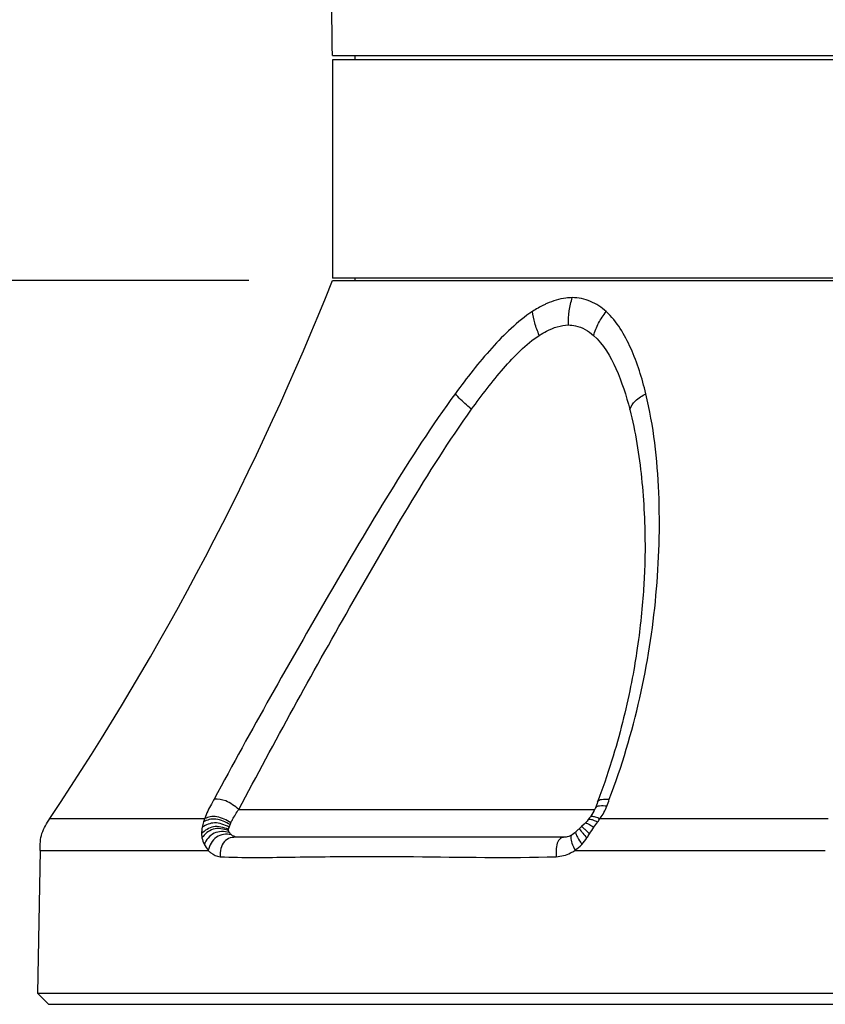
# Model space of a CAD drawing. Header units: millimetres. Extents: x 10 to 584, y 4 to 410.
# Tile 10 of 50: x 195 to 210, y 138 to 156. Entities that reach past the tile are written whole.
import ezdxf

# ---------------------------------------------------------------- set-up
doc = ezdxf.new("R2010")
doc.units = ezdxf.units.MM
doc.header["$LTSCALE"] = 32.67
doc.layers.get('0').update_dxf_attribs({"linetype": 'CONTINUOUS'})
doc.layers.add('02___PRT_ALL_AXES', color=7, linetype='CONTINUOUS')
doc.styles.get("Standard").update_dxf_attribs({"font": 'txt', "width": 0.8})
doc.dimstyles.new('DIMSTYLE_1', dxfattribs={"dimtxt": 4, "dimasz": 3, "dimexe": 2, "dimexo": 1.5, "dimgap": 1, "dimtad": 1, "dimdec": 0, "dimlfac": 5, "dimzin": 0, "dimdsep": 46, "dimtxsty": 'Standard', "dimblk": '_FILLED', "dimblk1": '_FILLED', "dimblk2": '_FILLED', "dimcen": 0.09, "dimadec": 0, "dimazin": 0, "dimtp": 0.01, "dimtm": 0.01, "dimtfac": 1, "dimtdec": 0, "dimtofl": 0, "dimtmove": 0, "dimatfit": 3, "dimldrblk": '_FILLED', "dimfxl": 1, "dimtolj": 1, "dimtzin": 0, "dimarcsym": 0})

# ---------------------------------------------------------------- blocks, each defined once
blk = doc.blocks.new('_FILLED')
at = {"color": 0, "linetype": 'ByBlock'}
blk.add_solid([(0, 0), (-1, 0.1667), (-1, -0.1667)], dxfattribs=at)
blk = doc.blocks.new('*D1')
at = {"color": 2, "linetype": 'Continuous', "transparency": 16777216}
for p, q in [((199.303, 151.052), (176.968, 151.052)), ((178.968, 151.052), (178.968, 144.552)), ((178.968, 138.052), (178.968, 144.552)), ((194.203, 138.052), (176.968, 138.052))]:
    blk.add_line(p, q, dxfattribs=at)
at = {"color": 2, "linetype": 'Continuous', "transparency": 16777216, "xscale": 3, "yscale": 3, "zscale": 3}
for p, rotation in [((178.968, 151.052), 90), ((178.968, 138.052), 270)]:
    blk.add_blockref('_FILLED', p, dxfattribs=dict(at, rotation=rotation))
at = {"color": 2, "linetype": 'Continuous', "transparency": 16777216, "insert": (173.968, 144.722), "char_height": 4, "width": 6.4, "attachment_point": 2, "rotation": 90, "line_spacing_factor": 0.9}
blk.add_mtext('65', dxfattribs=at)

msp = doc.modelspace()

# ---------------------------------------------------------------- linework, layer by layer
at = {"color": 7, "linetype": 'Continuous'}
for p, q in [((200.8034, 155.0922), (230.8034, 155.0922)), ((201.2034, 155.0922), (201.2034, 155.0122)), ((230.8034, 155.0122), (200.8034, 155.0122)), ((200.8034, 155.0122), (200.8034, 151.0922)), ((215.6034, 151.0922), (200.8034, 151.0922)), ((201.2034, 151.0922), (201.2034, 151.0522)), ((206.4178, 146.2268), (206.4179, 146.2088)), ((206.4164, 146.0837), (206.4154, 146.0338)), ((206.4172, 146.1297), (206.4164, 146.0837)), ((206.4176, 146.1719), (206.4172, 146.1297)), ((206.4179, 146.2088), (206.4176, 146.1719)), ((206.4122, 145.9202), (206.41, 145.8577)), ((206.414, 145.9794), (206.4122, 145.9202)), ((206.4154, 146.0338), (206.414, 145.9794)), ((206.4048, 145.7386), (206.4021, 145.6833)), ((206.4073, 145.7925), (206.4048, 145.7386)), ((206.41, 145.8577), (206.4073, 145.7925)), ((206.3927, 145.5244), (206.3887, 145.4643)), ((206.3955, 145.5686), (206.3927, 145.5244)), ((206.399, 145.6266), (206.3955, 145.5686)), ((206.4021, 145.6833), (206.399, 145.6266)), ((206.3795, 145.3409), (206.3743, 145.2774)), ((206.3842, 145.4032), (206.3795, 145.3409)), ((206.3887, 145.4643), (206.3842, 145.4032)), ((206.3687, 145.2125), (206.3626, 145.1461)), ((206.3743, 145.2774), (206.3687, 145.2125)), ((206.349, 145.0084), (206.3414, 144.9367)), ((206.3561, 145.0781), (206.349, 145.0084)), ((206.3626, 145.1461), (206.3561, 145.0781)), ((206.333, 144.8615), (206.326, 144.8021)), ((206.3414, 144.9367), (206.333, 144.8615)), ((206.31, 144.6729), (206.3006, 144.6019)), ((206.3184, 144.7395), (206.31, 144.6729)), ((206.326, 144.8021), (206.3184, 144.7395)), ((206.2903, 144.5267), (206.2789, 144.4476)), ((206.3006, 144.6019), (206.2903, 144.5267)), ((206.2576, 144.3068), (206.248, 144.2466)), ((206.2666, 144.3646), (206.2576, 144.3068)), ((206.2789, 144.4476), (206.2666, 144.3646)), ((206.2267, 144.1186), (206.2149, 144.0508)), ((206.2377, 144.1839), (206.2267, 144.1186)), ((206.248, 144.2466), (206.2377, 144.1839)), ((206.2022, 143.9803), (206.1887, 143.9076)), ((206.2149, 144.0508), (206.2022, 143.9803)), ((206.1593, 143.7563), (206.1435, 143.6785)), ((206.1744, 143.8328), (206.1593, 143.7563)), ((206.1887, 143.9076), (206.1744, 143.8328)), ((206.127, 143.5997), (206.1098, 143.5201)), ((206.1435, 143.6785), (206.127, 143.5997)), ((206.092, 143.4399), (206.0734, 143.359)), ((206.1098, 143.5201), (206.092, 143.4399)), ((206.0542, 143.2775), (206.0343, 143.1952)), ((206.0734, 143.359), (206.0542, 143.2775)), ((206.0136, 143.1122), (205.9921, 143.0283)), ((206.0343, 143.1952), (206.0136, 143.1122)), ((205.9697, 142.9436), (205.9466, 142.858)), ((205.9921, 143.0283), (205.9697, 142.9436)), ((205.9225, 142.7715), (205.8975, 142.6841)), ((205.9466, 142.858), (205.9225, 142.7715)), ((205.8716, 142.5956), (205.8446, 142.5062)), ((205.8975, 142.6841), (205.8716, 142.5956)), ((205.8167, 142.4156), (205.7876, 142.324)), ((205.8446, 142.5062), (205.8167, 142.4156)), ((205.7574, 142.2313), (205.726, 142.1374)), ((205.7876, 142.324), (205.7574, 142.2313)), ((205.6934, 142.0423), (205.6595, 141.9459)), ((205.726, 142.1374), (205.6934, 142.0423)), ((205.5647, 141.6887), (205.5654, 141.6907)), ((199.1228, 141.5522), (205.5152, 141.5522)), ((195.7307, 141.3899), (198.51, 141.3899)), ((205.3252, 141.2877), (205.2785, 141.2424)), ((205.3421, 141.3055), (205.3252, 141.2877)), ((205.3763, 141.3434), (205.3421, 141.3055)), ((205.398, 141.3695), (205.3763, 141.3434)), ((205.6128, 141.39), (209.7077, 141.3899)), ((205.1078, 141.0979), (205.1073, 141.0976)), ((205.1578, 141.1335), (205.1078, 141.0979)), ((205.1776, 141.1501), (205.1578, 141.1335)), ((205.1777, 141.1502), (205.1776, 141.1501)), ((205.2787, 141.2426), (205.1777, 141.1502)), ((205.288, 141.2368), (205.2958, 141.2305)), ((204.9983, 141.0522), (199.0954, 141.0522)), ((195.5516, 140.8172), (195.5069, 138.2522)), ((195.5516, 140.8172), (198.5736, 140.8172)), ((205.1607, 140.8172), (209.6561, 140.8172)), ((195.5069, 138.2522), (236.0999, 138.2522)), ((195.7034, 138.0522), (195.5069, 138.2522)), ((195.7035, 138.0522), (235.9033, 138.0522))]:
    msp.add_line(p, q, dxfattribs=at)
for points in [[(205.6595, 141.9459), (205.6243, 141.8484), (205.6061, 141.7991)], [(205.5646, 141.6887), (205.5557, 141.6596), (205.529, 141.5818)], [(205.6061, 141.7991), (205.5688, 141.6996), (205.5654, 141.6907)], [(205.5293, 141.5826), (205.507, 141.5345), (205.4363, 141.4188)], [(205.4366, 141.4194), (205.4234, 141.402), (205.3979, 141.3694)], [(205.1073, 141.0976), (205.0839, 141.0839), (205.049, 141.0677), (205.0203, 141.0583), (204.9989, 141.0537), (204.9927, 141.0528)]]:
    msp.add_lwpolyline(points, dxfattribs=at)
for centre, radius, start, end in [((205.315, 149.1577), 1.6189, 114.16027, 116.34823), ((199.7213, 140.9348), 1.2941, 159.41002, 162.20674), ((199.5603, 141.0143), 0.6514, 155.96381, 160.21999)]:
    msp.add_arc(centre, radius, start, end, dxfattribs=at)
for points, knots in [([(200.8034, 155.0922), (200.7771, 156.773), (200.6952, 163.362), (200.7219, 169.9535), (200.8565, 174.8603)], [0, 0, 0, 0, 0.255094, 1, 1, 1, 1]), ([(205.1087, 150.7418), (205.0713, 150.7419), (204.9143, 150.7321), (204.7615, 150.6837), (204.6524, 150.6348)], [0, 0, 0, 0, 0.2385448, 1, 1, 1, 1]), ([(205.0431, 150.2514), (205.0433, 150.3352), (205.0475, 150.5018), (205.0889, 150.6634), (205.1116, 150.7421)], [0, 0, 0, 0, 0.5055065, 1, 1, 1, 1]), ([(205.7206, 150.4917), (205.6371, 150.5665), (205.4479, 150.6958), (205.2211, 150.742), (205.1089, 150.7425)], [0, 0, 0, 0, 0.4999076, 1, 1, 1, 1]), ([(204.3985, 150.495), (204.1254, 150.3137), (203.635, 149.8346), (203.2177, 149.303), (203.0113, 149.0217)], [0, 0, 0, 0, 0.4844775, 1, 1, 1, 1]), ([(204.5191, 150.0652), (204.4882, 150.1376), (204.431, 150.2766), (204.4068, 150.4249), (204.3985, 150.495)], [0, 0, 0, 0, 0.5275105, 1, 1, 1, 1]), ([(205.4947, 150.0625), (205.5188, 150.1382), (205.5747, 150.2924), (205.6704, 150.4255), (205.7206, 150.4917)], [0, 0, 0, 0, 0.4887408, 1, 1, 1, 1]), ([(206.4335, 149.0167), (206.3656, 149.2951), (206.2027, 149.8209), (205.9142, 150.3115), (205.7206, 150.4917)], [0, 0, 0, 0, 0.5200063, 1, 1, 1, 1]), ([(204.5191, 150.0652), (204.5615, 150.0921), (204.7219, 150.1852), (204.9068, 150.2516), (205.0431, 150.2514)], [0, 0, 0, 0, 0.2690138, 1, 1, 1, 1]), ([(205.0431, 150.2514), (205.0851, 150.2512), (205.2508, 150.2326), (205.4012, 150.1431), (205.4947, 150.0625)], [0, 0, 0, 0, 0.2536117, 1, 1, 1, 1]), ([(203.303, 148.7374), (203.4839, 148.99), (203.849, 149.4668), (204.276, 149.9044), (204.5191, 150.0652)], [0, 0, 0, 0, 0.5159634, 1, 1, 1, 1]), ([(205.4947, 150.0625), (205.6724, 149.9029), (205.9288, 149.4554), (206.0795, 148.9832), (206.1436, 148.7326)], [0, 0, 0, 0, 0.4801707, 1, 1, 1, 1]), ([(203.0113, 149.0217), (202.5917, 148.4482), (201.8191, 147.2474), (200.3827, 144.8138), (199.3429, 142.9704), (198.68, 141.737)], [0, 0, 0, 0, 0.251428, 0.5045627, 1, 1, 1, 1]), ([(203.303, 148.7374), (203.272, 148.7629), (203.167, 148.8491), (203.0699, 148.9459), (203.0113, 149.0217)], [0, 0, 0, 0, 0.2952492, 1, 1, 1, 1]), ([(205.7761, 141.7352), (206.0011, 142.3266), (206.3624, 143.5338), (206.6528, 145.3861), (206.7091, 147.2229), (206.5732, 148.4361), (206.4335, 149.0167)], [0, 0, 0, 0, 0.2564925, 0.508816, 0.7579248, 1, 1, 1, 1]), ([(206.1436, 148.7326), (206.1681, 148.7891), (206.2423, 148.9111), (206.3666, 148.9798), (206.4335, 149.0167)], [0, 0, 0, 0, 0.4460533, 1, 1, 1, 1]), ([(199.1228, 141.5522), (199.7652, 142.7696), (200.7698, 144.5885), (202.1551, 146.9891), (202.8984, 148.1725), (203.303, 148.7374)], [0, 0, 0, 0, 0.4965395, 0.7493399, 1, 1, 1, 1]), ([(206.1436, 148.7326), (206.2467, 148.3299), (206.3806, 147.495), (206.4182, 146.6528), (206.4179, 146.2266)], [0, 0, 0, 0, 0.4937985, 1, 1, 1, 1]), ([(198.6799, 141.737), (198.6619, 141.7082), (198.5978, 141.5963), (198.5428, 141.479), (198.51, 141.3899)], [0, 0, 0, 0, 0.2636228, 1, 1, 1, 1]), ([(199.1228, 141.5522), (199.0493, 141.6102), (198.9173, 141.7119), (198.7493, 141.7421), (198.6799, 141.737)], [0, 0, 0, 0, 0.5735171, 1, 1, 1, 1]), ([(205.5654, 141.6907), (205.5755, 141.7171), (205.662, 141.7443), (205.7305, 141.7376), (205.7762, 141.7352)], [0, 0, 0, 0, 0.3825254, 1, 1, 1, 1]), ([(198.9798, 141.3109), (198.9887, 141.3302), (199.0303, 141.4141), (199.0809, 141.4933), (199.1228, 141.5522)], [0, 0, 0, 0, 0.2268431, 1, 1, 1, 1]), ([(205.734, 141.6091), (205.6892, 141.6119), (205.6268, 141.6191), (205.5395, 141.6059), (205.5293, 141.5826)], [0, 0, 0, 0, 0.6385438, 1, 1, 1, 1]), ([(195.5516, 140.8172), (195.5534, 140.919), (195.5594, 141.1291), (195.6742, 141.3052), (195.7307, 141.3899)], [0, 0, 0, 0, 0.500062, 1, 1, 1, 1]), ([(198.9473, 141.2347), (198.8651, 141.2727), (198.6991, 141.3458), (198.5299, 141.2752), (198.464, 141.2327)], [0, 0, 0, 0, 0.5357469, 1, 1, 1, 1]), ([(198.9654, 141.2796), (198.8857, 141.3234), (198.7636, 141.3885), (198.592, 141.3763), (198.5214, 141.3457), (198.4891, 141.3302)], [0, 0, 0, 0, 0.5435162, 0.786373, 1, 1, 1, 1]), ([(198.9798, 141.3109), (198.9012, 141.3575), (198.7825, 141.4267), (198.6121, 141.4263), (198.5412, 141.401), (198.5092, 141.3881)], [0, 0, 0, 0, 0.5505094, 0.7922177, 1, 1, 1, 1]), ([(205.3421, 141.3055), (205.3424, 141.3058), (205.343, 141.3063), (205.3437, 141.3068), (205.3441, 141.307)], [0, 0, 0, 0, 0.491786, 1, 1, 1, 1]), ([(205.3441, 141.307), (205.349, 141.3096), (205.3585, 141.3075), (205.3663, 141.3051), (205.369, 141.3041)], [0, 0, 0, 0, 0.6581342, 1, 1, 1, 1]), ([(205.3947, 141.2927), (205.4025, 141.2888), (205.4382, 141.2693), (205.4723, 141.2474), (205.4991, 141.2303)], [0, 0, 0, 0, 0.2174654, 1, 1, 1, 1]), ([(205.398, 141.3695), (205.4001, 141.3721), (205.4179, 141.3829), (205.4397, 141.3762), (205.4557, 141.3719)], [0, 0, 0, 0, 0.168093, 1, 1, 1, 1]), ([(205.4574, 141.4288), (205.4795, 141.431), (205.5329, 141.4165), (205.5831, 141.4), (205.6127, 141.3898)], [0, 0, 0, 0, 0.4154417, 1, 1, 1, 1]), ([(198.9349, 141.1952), (198.8495, 141.2256), (198.6696, 141.2797), (198.5108, 141.1746), (198.4528, 141.1168)], [0, 0, 0, 0, 0.5255334, 1, 1, 1, 1]), ([(198.9346, 141.1735), (198.8896, 141.1865), (198.8005, 141.213), (198.618, 141.2042), (198.5109, 141.1092), (198.4607, 141.0416)], [0, 0, 0, 0, 0.264929, 0.5236968, 1, 1, 1, 1]), ([(198.9508, 141.1399), (198.905, 141.148), (198.8128, 141.1639), (198.6729, 141.1336), (198.5641, 141.0445), (198.5205, 140.965), (198.5011, 140.9253)], [0, 0, 0, 0, 0.2550387, 0.508128, 0.7578493, 1, 1, 1, 1]), ([(198.984, 141.1015), (198.9389, 141.1054), (198.8471, 141.1124), (198.7125, 141.0624), (198.6184, 140.9522), (198.5877, 140.8624), (198.5735, 140.8173)], [0, 0, 0, 0, 0.2449505, 0.4914813, 0.7442808, 1, 1, 1, 1]), ([(198.9346, 141.1735), (198.9342, 141.177), (198.9315, 141.1834), (198.9355, 141.1909), (198.9385, 141.1922)], [0, 0, 0, 0, 0.5191249, 1, 1, 1, 1]), ([(199.0955, 141.0522), (199.0658, 141.0522), (199.0242, 141.0678), (198.9925, 141.0938), (198.984, 141.1015)], [0, 0, 0, 0, 0.7218364, 1, 1, 1, 1]), ([(205.1073, 141.0976), (205.0969, 141.091), (205.087, 141.0739), (205.0849, 141.0566), (205.0845, 141.0514)], [0, 0, 0, 0, 0.7024531, 1, 1, 1, 1]), ([(205.1776, 141.1501), (205.1768, 141.1493), (205.1752, 141.1476), (205.1741, 141.1455), (205.1736, 141.1443)], [0, 0, 0, 0, 0.486993, 1, 1, 1, 1]), ([(205.2396, 141.2067), (205.2389, 141.206), (205.2407, 141.2018), (205.2421, 141.1994), (205.2435, 141.1973)], [0, 0, 0, 0, 0.2898252, 1, 1, 1, 1]), ([(205.2435, 141.1973), (205.2448, 141.1952), (205.2481, 141.1905), (205.2515, 141.1859), (205.2534, 141.1833)], [0, 0, 0, 0, 0.4399555, 1, 1, 1, 1]), ([(205.2785, 141.2424), (205.2792, 141.243), (205.2833, 141.2399), (205.2858, 141.2385), (205.288, 141.2368)], [0, 0, 0, 0, 0.2753774, 1, 1, 1, 1]), ([(205.2806, 141.1492), (205.2874, 141.141), (205.3185, 141.104), (205.3504, 141.0676), (205.3756, 141.0396)], [0, 0, 0, 0, 0.2207853, 1, 1, 1, 1]), ([(205.3249, 141.2051), (205.3321, 141.1986), (205.365, 141.1686), (205.3974, 141.1381), (205.423, 141.1145)], [0, 0, 0, 0, 0.2180853, 1, 1, 1, 1]), ([(199.0955, 141.0522), (199.0532, 141.0522), (198.9676, 141.0514), (198.8045, 140.9523), (198.7886, 140.7965), (198.7843, 140.7024)], [0, 0, 0, 0, 0.2374869, 0.4712121, 1, 1, 1, 1]), ([(204.9962, 141.0522), (204.9693, 141.0522), (204.9082, 141.0487), (204.8391, 140.9651), (204.8187, 140.8431), (204.8208, 140.7517), (204.8227, 140.7024)], [0, 0, 0, 0, 0.1807079, 0.3854961, 0.6676344, 1, 1, 1, 1]), ([(205.0845, 141.0514), (205.0821, 141.0161), (205.1061, 140.934), (205.1405, 140.8599), (205.1609, 140.8173)], [0, 0, 0, 0, 0.4278211, 1, 1, 1, 1]), ([(205.1846, 141.0886), (205.19, 141.0764), (205.2192, 141.0191), (205.2555, 140.9658), (205.2844, 140.9238)], [0, 0, 0, 0, 0.2069064, 1, 1, 1, 1]), ([(198.5736, 140.8172), (198.5886, 140.8007), (198.6468, 140.7446), (198.7258, 140.7072), (198.7843, 140.7024)], [0, 0, 0, 0, 0.2759774, 1, 1, 1, 1]), ([(204.8227, 140.7024), (204.9115, 140.707), (205.0313, 140.7402), (205.135, 140.8002), (205.1607, 140.8172)], [0, 0, 0, 0, 0.7426494, 1, 1, 1, 1]), ([(198.7843, 140.7022), (199.2038, 140.6829), (200.1037, 140.6972), (201.0026, 140.708), (201.4819, 140.708)], [0, 0, 0, 0, 0.467034, 1, 1, 1, 1]), ([(201.4819, 140.708), (201.742, 140.708), (202.8555, 140.7013), (203.9696, 140.6772), (204.8227, 140.7022)], [0, 0, 0, 0, 0.2335473, 1, 1, 1, 1])]:
    msp.add_open_spline(points, degree=3, knots=knots, dxfattribs=at)
for points in [[(204.5965, 150.6085), (204.5284, 150.5747), (204.4624, 150.5364), (204.3985, 150.495)], [(205.734, 141.6091), (205.7516, 141.6498), (205.766, 141.6921), (205.7762, 141.7352)], [(205.6129, 141.3899), (205.6602, 141.4587), (205.7015, 141.5322), (205.734, 141.6091)], [(198.4891, 141.3302), (198.4789, 141.2982), (198.4703, 141.2656), (198.464, 141.2327)], [(198.9654, 141.2796), (198.9668, 141.2909), (198.9774, 141.3006), (198.9764, 141.312)], [(205.369, 141.3041), (205.3778, 141.301), (205.3863, 141.297), (205.3947, 141.2927)], [(205.4366, 141.4194), (205.4413, 141.4254), (205.4498, 141.4281), (205.4574, 141.4288)], [(205.4557, 141.3719), (205.4731, 141.3672), (205.4901, 141.3609), (205.5069, 141.3543)], [(205.4991, 141.2303), (205.5221, 141.263), (205.5459, 141.2951), (205.5691, 141.3276)], [(205.5069, 141.3543), (205.5278, 141.3459), (205.5485, 141.3368), (205.5691, 141.3276)], [(205.5691, 141.3276), (205.5839, 141.3483), (205.5986, 141.369), (205.6128, 141.39)], [(198.464, 141.2327), (198.4567, 141.1945), (198.4525, 141.1556), (198.4528, 141.1168)], [(198.4528, 141.1168), (198.453, 141.0916), (198.4557, 141.0663), (198.4607, 141.0416)], [(198.9508, 141.1399), (198.9436, 141.15), (198.9369, 141.1613), (198.9346, 141.1735)], [(198.9349, 141.1952), (198.9381, 141.2086), (198.9426, 141.2217), (198.9473, 141.2347)], [(198.984, 141.1015), (198.9717, 141.1132), (198.9607, 141.1262), (198.9508, 141.1399)], [(205.1736, 141.1443), (205.1706, 141.137), (205.1719, 141.1282), (205.1736, 141.1205)], [(205.1736, 141.1205), (205.176, 141.1095), (205.1801, 141.0989), (205.1846, 141.0886)], [(205.2534, 141.1833), (205.2622, 141.1717), (205.2713, 141.1604), (205.2806, 141.1492)], [(205.2958, 141.2305), (205.3057, 141.2223), (205.3153, 141.2137), (205.3249, 141.2051)], [(205.3756, 141.0396), (205.392, 141.0641), (205.4077, 141.0892), (205.423, 141.1145)], [(205.423, 141.1145), (205.4469, 141.154), (205.4724, 141.1926), (205.4991, 141.2303)], [(198.4607, 141.0416), (198.4687, 141.0014), (198.4828, 140.962), (198.5011, 140.9253)], [(198.5011, 140.9253), (198.5205, 140.8865), (198.5447, 140.8496), (198.5735, 140.8173)], [(205.1607, 140.8172), (205.2058, 140.8478), (205.2473, 140.8841), (205.2844, 140.9238)], [(205.2844, 140.9238), (205.318, 140.9597), (205.3482, 140.9988), (205.3756, 141.0396)]]:
    msp.add_open_spline(points, degree=3, dxfattribs=at)
at = {"layer": '02___PRT_ALL_AXES', "color": 7, "linetype": 'Continuous'}
msp.add_line((200.8034, 151.0522), (230.8034, 151.0522), dxfattribs=at)
msp.add_arc((152.4805, 170.2589), 52, 326.27737, 338.32393, dxfattribs=at)

# ---------------------------------------------------------------- dimensions: what is measured, and where the dimension line sits
at = {"color": 2, "linetype": 'Continuous'}
dim = msp.add_linear_dim(base=(178.9675, 151.0522), p1=(195.7034, 138.0522), p2=(200.8034, 151.0522), angle=90, dimstyle='DIMSTYLE_1', dxfattribs=at)
dim.commit()
dim.dimension.update_dxf_attribs({"geometry": '*D1', "text_midpoint": (178.9675, 144.8221), "dimtype": 160})

doc.saveas('drawing.dxf')
